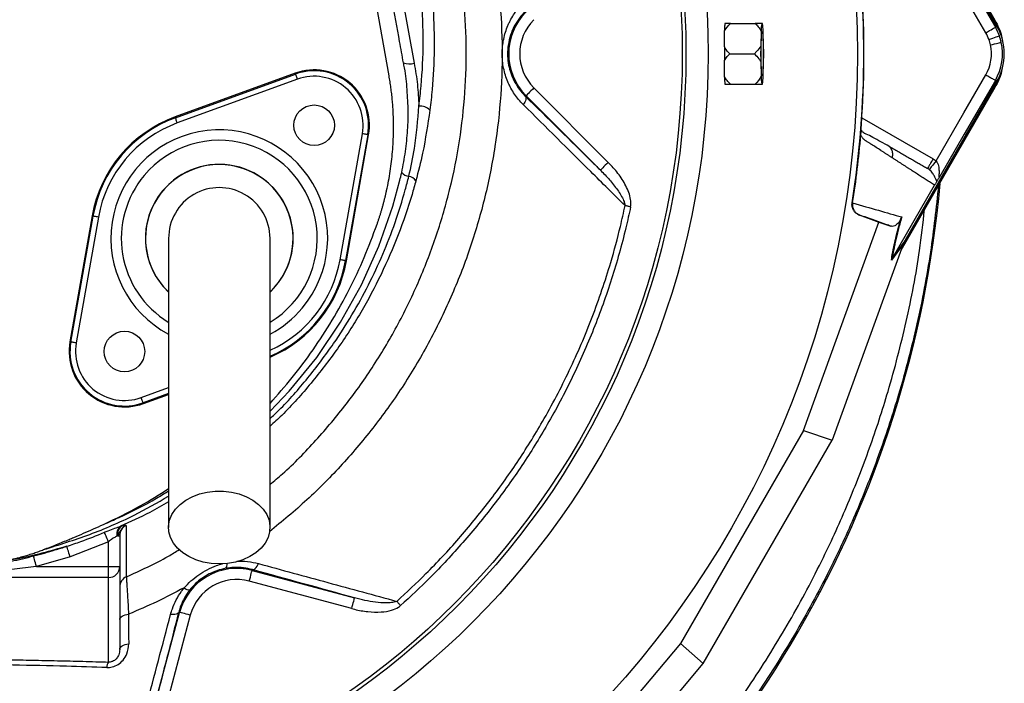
# Model space of a CAD drawing. Header units: millimetres. Extents: x 2425 to 3616, y 1752 to 4000.
# Tile 16 of 18: x 3082 to 3616, y 3120 to 3479. Entities that reach past the tile are written whole.
import ezdxf

# ---------------------------------------------------------------- set-up
doc = ezdxf.new("R2010")
doc.units = ezdxf.units.MM
doc.header["$LTSCALE"] = 2

msp = doc.modelspace()

# ---------------------------------------------------------------- linework, layer by layer
at = {"color": 7, "linetype": 'Continuous', "lineweight": 25}
for p, q in [((3560.22, 3567.34), (3611.16, 3479.12)), ((3561.04, 3565.09), (3610.8, 3478.91)), ((3612.26, 3475.75), (3561.94, 3562.89)), ((3282.21, 3533.85), (3296.32, 3455.7)), ((3282.69, 3448.99), (3270.65, 3517.27)), ((3467.81, 3477.31), (3481.23, 3477.31)), ((3485.19, 3477.31), (3484.74, 3477.31)), ((3611.16, 3479.12), (3610.8, 3478.91)), ((3611.4, 3475.26), (3612.26, 3475.75)), ((3484.4, 3473.12), (3484.17, 3465.04)), ((3485.76, 3465.04), (3485.54, 3473.12)), ((3467.36, 3460.86), (3480.78, 3460.86)), ((3484.17, 3456.67), (3484.4, 3448.59)), ((3485.54, 3448.59), (3485.76, 3456.67)), ((3231.81, 3450.33), (3166.71, 3426.63)), ((3166.87, 3426.19), (3231.98, 3449.89)), ((3231.98, 3449.89), (3231.81, 3450.33)), ((3233, 3447.07), (3167.9, 3423.37)), ((3467.81, 3444.41), (3481.23, 3444.41)), ((3484.74, 3444.41), (3485.19, 3444.41)), ((3561.94, 3358.82), (3612.26, 3445.96)), ((3611.4, 3446.45), (3612.26, 3445.96)), ((3356.62, 3437.82), (3356.95, 3438.16)), ((3397.31, 3397.8), (3356.95, 3438.16)), ((3361.19, 3442.4), (3401.55, 3402.04)), ((3611.16, 3442.59), (3560.22, 3354.37)), ((3610.8, 3442.8), (3561.04, 3356.62)), ((3611.16, 3442.59), (3610.8, 3442.8)), ((3166.87, 3426.19), (3166.71, 3426.63)), ((3256.17, 3349.3), (3268.2, 3417.53)), ((3271.15, 3417.01), (3259.12, 3348.78)), ((3259.59, 3348.7), (3271.62, 3416.93)), ((3271.15, 3417.01), (3271.62, 3416.93)), ((3538.56, 3417.85), (3538.56, 3418.03)), ((3553.74, 3410.61), (3553.05, 3411.19)), ((3577.64, 3403.92), (3579.27, 3402.8)), ((3555.58, 3350.18), (3578.37, 3389.64)), ((3533.73, 3380.11), (3534, 3380.03)), ((3121.72, 3373.01), (3109.69, 3304.78)), ((3110.15, 3304.7), (3122.18, 3372.93)), ((3125.13, 3372.41), (3113.1, 3304.18)), ((3122.18, 3372.93), (3121.72, 3373.01)), ((3507.35, 3256.86), (3548.31, 3369.65)), ((3537.86, 3373.46), (3537.62, 3373.54)), ((3537.62, 3373.54), (3548.31, 3369.65)), ((3548.31, 3369.65), (3554.7, 3367.49)), ((3561.46, 3357.78), (3555.08, 3349.1)), ((3555.57, 3350.15), (3561.94, 3358.82)), ((3561.25, 3357.19), (3522.89, 3251.6)), ((3259.12, 3348.78), (3259.59, 3348.7)), ((3110.15, 3304.7), (3109.69, 3304.78)), ((3149.49, 3271.38), (3163.15, 3276.35)), ((3149.33, 3271.82), (3149.49, 3271.38)), ((3507.35, 3256.86), (3440.66, 3141.36)), ((3507.35, 3256.86), (3522.89, 3251.6)), ((3453, 3130.53), (3522.89, 3251.6)), ((3127.83, 3205.88), (3127.85, 3205.89)), ((3137.13, 3204.9), (3137.97, 3205.12)), ((3135.56, 3199.73), (3135.13, 3199.49)), ((3135.56, 3199.73), (3136.65, 3199.73)), ((3136.65, 3199.73), (3136.65, 3183.07)), ((3130.65, 3196.55), (3109.81, 3188.42)), ((3130.65, 3183.07), (3130.65, 3196.55)), ((3109.81, 3188.42), (3091.48, 3183.07)), ((3091.48, 3183.07), (3130.65, 3183.07)), ((3130.65, 3183.07), (3136.65, 3183.07)), ((3130.65, 3177.13), (3130.65, 3183.07)), ((3136.65, 3183.07), (3136.65, 3138.2)), ((3130.65, 3177.13), (3066.49, 3177.13)), ((3130.65, 3131.34), (3130.65, 3177.13)), ((3208.59, 3181.43), (3208.46, 3180.96)), ((3208.46, 3180.96), (3263.98, 3166.09)), ((3262.42, 3160.29), (3206.91, 3175.17)), ((3154.18, 3102.4), (3169.14, 3158.26)), ((3174.94, 3156.71), (3159.97, 3100.85)), ((3168.67, 3158.39), (3169.14, 3158.26)), ((3440.66, 3141.36), (3363.47, 3049.49)), ((3440.66, 3141.36), (3453, 3130.53)), ((3380.73, 3044.52), (3453, 3130.53))]:
    msp.add_line(p, q, dxfattribs=at)
at = {"color": 8, "linetype": 'Continuous', "lineweight": 25}
for p, q in [((3539.01, 3426.23), (3577.64, 3403.92)), ((3148.3, 3274.64), (3163.15, 3280.05)), ((3163.15, 3276.86), (3149.33, 3271.82))]:
    msp.add_line(p, q, dxfattribs=at)
at = {"color": 7, "linetype": 'Continuous', "lineweight": 25, "flags": 128}
for points in [[(3581.34, 3527.33), (3598.17, 3498.17), (3611.4, 3475.26)], [(3606.21, 3472.26), (3591.13, 3498.38), (3579.27, 3518.91)], [(3606.21, 3472.26), (3607.2, 3472.83), (3608.16, 3473.38), (3609.04, 3473.89), (3609.82, 3474.34), (3610.47, 3474.72), (3610.96, 3475), (3611.27, 3475.18), (3611.4, 3475.26)], [(3610.8, 3478.91), (3612.88, 3474.67), (3613.02, 3474.34)], [(3484.39, 3460.86), (3484.4, 3463.75), (3484.45, 3466.48), (3484.53, 3468.88), (3484.64, 3470.81), (3484.76, 3472.17), (3484.9, 3472.87), (3485.04, 3472.87), (3485.17, 3472.17), (3485.3, 3470.81), (3485.4, 3468.88), (3485.48, 3466.48), (3485.53, 3463.75), (3485.55, 3460.86), (3485.53, 3457.96), (3485.48, 3455.23), (3485.4, 3452.83), (3485.3, 3450.9), (3485.17, 3449.54), (3485.04, 3448.84), (3484.9, 3448.84), (3484.76, 3449.54), (3484.64, 3450.9), (3484.53, 3452.83), (3484.45, 3455.23), (3484.4, 3457.96), (3484.39, 3460.86)], [(3607.93, 3468.55), (3609.01, 3468.93), (3610.05, 3469.3), (3611.01, 3469.65), (3611.85, 3469.95), (3612.56, 3470.2), (3613.09, 3470.39), (3613.43, 3470.52), (3613.57, 3470.57)], [(3608.74, 3465.72), (3609.86, 3465.97), (3610.93, 3466.2), (3611.93, 3466.42), (3612.81, 3466.61), (3613.54, 3466.77), (3614.09, 3466.89), (3614.45, 3466.97), (3614.6, 3467)], [(3233, 3447.07), (3232.8, 3447.61), (3232.61, 3448.13), (3232.44, 3448.62), (3232.28, 3449.04), (3232.16, 3449.39), (3232.06, 3449.66), (3232, 3449.82), (3231.98, 3449.89)], [(3579.27, 3402.8), (3594.36, 3428.92), (3606.21, 3449.45)], [(3611.4, 3446.45), (3594.57, 3417.29), (3581.34, 3394.38)], [(3613.02, 3447.37), (3612.88, 3447.04), (3610.8, 3442.8)], [(3356.62, 3437.82), (3356.83, 3437.5), (3356.93, 3437.08), (3356.93, 3436.58), (3356.82, 3436.01), (3356.61, 3435.39), (3356.31, 3434.72), (3355.91, 3434.03), (3355.43, 3433.33)], [(3361.19, 3442.4), (3360.38, 3441.58), (3359.59, 3440.79), (3358.86, 3440.06), (3358.22, 3439.42), (3357.69, 3438.9), (3357.3, 3438.5), (3357.05, 3438.25), (3356.95, 3438.16)], [(3167.9, 3423.37), (3167.7, 3423.92), (3167.51, 3424.44), (3167.33, 3424.92), (3167.18, 3425.35), (3167.05, 3425.7), (3166.96, 3425.96), (3166.9, 3426.13), (3166.87, 3426.19)], [(3271.15, 3417.01), (3271.09, 3417.02), (3270.92, 3417.05), (3270.64, 3417.1), (3270.27, 3417.17), (3269.83, 3417.25), (3269.32, 3417.34), (3268.77, 3417.43), (3268.2, 3417.53)], [(3401.55, 3402.04), (3400.73, 3401.23), (3399.94, 3400.44), (3399.21, 3399.71), (3398.57, 3399.07), (3398.05, 3398.54), (3397.65, 3398.15), (3397.4, 3397.9), (3397.31, 3397.8)], [(3579.27, 3402.8), (3578.56, 3401.91), (3577.87, 3401.06), (3577.23, 3400.26), (3576.67, 3399.56), (3576.2, 3398.98), (3575.84, 3398.54), (3575.61, 3398.25), (3575.51, 3398.13)], [(3413.65, 3377.95), (3413.25, 3378.03), (3412.86, 3378.11), (3412.48, 3378.19), (3412.1, 3378.27), (3411.72, 3378.35), (3411.35, 3378.43), (3411, 3378.5), (3410.66, 3378.58)], [(3125.13, 3372.41), (3124.56, 3372.51), (3124.02, 3372.61), (3123.51, 3372.69), (3123.06, 3372.77), (3122.7, 3372.84), (3122.42, 3372.89), (3122.25, 3372.92), (3122.18, 3372.93)], [(3259.12, 3348.78), (3259.06, 3348.79), (3258.88, 3348.82), (3258.61, 3348.87), (3258.24, 3348.94), (3257.8, 3349.02), (3257.29, 3349.11), (3256.74, 3349.2), (3256.17, 3349.3)], [(3113.1, 3304.18), (3112.53, 3304.28), (3111.99, 3304.38), (3111.48, 3304.46), (3111.03, 3304.54), (3110.67, 3304.61), (3110.39, 3304.66), (3110.22, 3304.69), (3110.15, 3304.7)], [(3149.33, 3271.82), (3149.31, 3271.89), (3149.25, 3272.05), (3149.15, 3272.32), (3149.02, 3272.67), (3148.87, 3273.09), (3148.69, 3273.58), (3148.5, 3274.1), (3148.3, 3274.64)], [(3190.65, 3184.49), (3186.24, 3184.75), (3181.94, 3185.51), (3177.87, 3186.75), (3174.13, 3188.45), (3170.82, 3190.56), (3168.02, 3193.02), (3165.81, 3195.77), (3164.24, 3198.75), (3163.35, 3201.86), (3163.17, 3205.03), (3163.71, 3208.19), (3164.94, 3211.24), (3166.84, 3214.11), (3169.35, 3216.73), (3172.42, 3219.02), (3175.95, 3220.93), (3179.87, 3222.41), (3184.07, 3223.41), (3188.44, 3223.92), (3192.87, 3223.92), (3197.23, 3223.41), (3201.43, 3222.41), (3205.35, 3220.93), (3208.89, 3219.02), (3211.95, 3216.73), (3214.47, 3214.11), (3216.37, 3211.24), (3217.6, 3208.19), (3218.13, 3205.03), (3217.95, 3201.86), (3217.07, 3198.75), (3215.5, 3195.77), (3213.28, 3193.02), (3210.49, 3190.56), (3207.17, 3188.45), (3203.43, 3186.75), (3199.36, 3185.51), (3195.06, 3184.75), (3190.65, 3184.49)], [(3130.65, 3196.55), (3130.28, 3197.36), (3129.92, 3198.16), (3129.57, 3198.92), (3129.25, 3199.62), (3128.96, 3200.26), (3128.7, 3200.82), (3128.49, 3201.28), (3128.33, 3201.63)], [(3109.81, 3188.42), (3109.48, 3189.43), (3109.16, 3190.41), (3108.86, 3191.33), (3108.59, 3192.15), (3108.36, 3192.86), (3108.17, 3193.42), (3108.04, 3193.83), (3107.96, 3194.06)], [(3091.48, 3183.07), (3091.22, 3184.1), (3090.96, 3185.09), (3090.72, 3186.03), (3090.51, 3186.86), (3090.32, 3187.58), (3090.18, 3188.16), (3090.07, 3188.58), (3090.01, 3188.82)], [(3208.59, 3181.43), (3208.98, 3181.41), (3209.4, 3181.53), (3209.84, 3181.77), (3210.29, 3182.15), (3210.73, 3182.64), (3211.16, 3183.23), (3211.56, 3183.92), (3211.93, 3184.68)], [(3206.91, 3175.17), (3207.21, 3176.28), (3207.5, 3177.36), (3207.76, 3178.35), (3208, 3179.23), (3208.19, 3179.95), (3208.34, 3180.49), (3208.43, 3180.83), (3208.46, 3180.96)], [(3262.42, 3160.29), (3262.72, 3161.41), (3263.01, 3162.49), (3263.28, 3163.48), (3263.51, 3164.35), (3263.71, 3165.07), (3263.85, 3165.62), (3263.94, 3165.96), (3263.98, 3166.09)], [(3288.94, 3161.93), (3288.67, 3162.23), (3288.4, 3162.53), (3288.13, 3162.83), (3287.87, 3163.12), (3287.61, 3163.41), (3287.36, 3163.69), (3287.11, 3163.97), (3286.87, 3164.23)], [(3136.65, 3154.36), (3136.74, 3154.87), (3137, 3155.36), (3137.43, 3155.82), (3138.01, 3156.23), (3138.73, 3156.6), (3139.56, 3156.9), (3140.48, 3157.12), (3141.47, 3157.26)], [(3168.67, 3158.39), (3168.49, 3158.04), (3168.18, 3157.74), (3167.76, 3157.49), (3167.22, 3157.29), (3166.58, 3157.15), (3165.86, 3157.08), (3165.07, 3157.07), (3164.23, 3157.13)], [(3174.94, 3156.71), (3173.82, 3157.01), (3172.74, 3157.3), (3171.75, 3157.56), (3170.88, 3157.8), (3170.15, 3157.99), (3169.61, 3158.14), (3169.27, 3158.23), (3169.14, 3158.26)], [(3136.65, 3138.2), (3136.74, 3138.72), (3137.01, 3139.21), (3137.44, 3139.68), (3138.03, 3140.1), (3138.75, 3140.47), (3139.6, 3140.77), (3140.53, 3140.99), (3141.52, 3141.13)]]:
    msp.add_lwpolyline(points, dxfattribs=at)
at = {"color": 8, "linetype": 'Continuous', "lineweight": 25, "flags": 128}
msp.add_lwpolyline([(3218.15, 3267.28), (3228.58, 3278.08), (3243.45, 3296.4), (3256.39, 3315.52), (3267.66, 3335.7), (3277.14, 3356.72), (3284.74, 3378.36), (3288.57, 3392.4), (3288.57, 3392.4), (3288.57, 3392.4)], dxfattribs=at)
at = {"color": 7, "linetype": 'Continuous', "lineweight": 25}
for centre, radius in [((3020.65, 3460.86), 516.02), ((3020.65, 3460.86), 435.02), ((3020.65, 3460.86), 423), ((3020.65, 3460.86), 421), ((3242.08, 3422.14), 11), ((3139.23, 3299.57), 11)]:
    msp.add_circle(centre, radius, dxfattribs=at)
for centre, radius, start, end in [((3020.65, 3460.86), 519.4, 351.0565, 8.9435), ((3379.65, 3460.86), 32.1, 135, 225), ((3379.65, 3460.86), 26.1, 135, 225), ((3473.67, 3475.8), 9.03, 170.4348, 171.1691), ((3526.89, 3471.69), 42.52, 172.4156, 178.0704), ((3443.05, 3471.69), 42.51, 1.9282, 7.585), ((3586.46, 3460.86), 28.81, 19.7042, 30), ((3586.46, 3460.86), 29.79, 330, 30), ((3586.46, 3460.86), 22.81, 19.7042, 30), ((3586.46, 3460.86), 28.81, 12.3248, 19.7042), ((3833.74, 3460.86), 349.59, 179.3148, 180.6852), ((3135.83, 3460.86), 349.96, 359.3155, 0.6845), ((3586.46, 3460.86), 22.81, 330, 12.3248), ((3586.46, 3460.86), 22.81, 12.3248, 19.7042), ((3586.46, 3460.86), 28.81, 330, 12.3248), ((3293.83, 3463.71), 8.4, 246.6067, 287.2561), ((3242.08, 3422.14), 30, 350, 110), ((3242.08, 3422.14), 29.53, 350, 110), ((3242.08, 3422.14), 26.53, 350, 110), ((3526.89, 3450.02), 42.52, 181.9296, 187.5844), ((3443.05, 3450.02), 42.51, 352.415, 358.0718), ((3473.67, 3445.91), 9.03, 188.8309, 189.5652), ((3299.16, 3424.13), 8.44, 47.7625, 91.8516), ((3190.65, 3360.86), 70, 110, 170), ((3190.65, 3360.86), 69.53, 110, 170), ((3190.65, 3360.86), 66.53, 110, 170), ((3190.65, 3360.86), 40, 313.7051, 180), ((3294.46, 3401.07), 6.69, 222.567, 260.793), ((3292.4, 3388.78), 5.77, 33.5966, 80.1235), ((2994.79, 3442.86), 589, 305.03585, 354.9096), ((3190.65, 3360.86), 27.5, 0, 180.042), ((3190.65, 3360.86), 40, 180, 226.4647), ((3190.65, 3360.86), 70, 293.2388, 350), ((3139.23, 3299.57), 30, 170, 290), ((3139.23, 3299.57), 29.53, 170, 290), ((3139.23, 3299.57), 26.53, 170, 290), ((3140.43, 3200.6), 5.42, 127.5531, 191.8205), ((3141.1, 3200.49), 5.59, 124.0166, 187.8205), ((3130.68, 3183.1), 5.97, 269.7212, 359.7184), ((3200.15, 3149.95), 32.1, 75, 165), ((3142.65, 3171.99), 5.99, 113.7108, 179.9838), ((3174.2, 3174.33), 3.84, 226.4364, 278.1166), ((3200.15, 3149.95), 26.1, 75, 165), ((3134.99, 3128.24), 5.33, 144.4186, 178.5507)]:
    msp.add_arc(centre, radius, start, end, dxfattribs=at)
at = {"color": 8, "linetype": 'Continuous', "lineweight": 25}
for centre, radius, start, end in [((3190.65, 3360.86), 58.76, 320, 241.9541), ((3190.65, 3360.86), 53.11, 301.3726, 140), ((3190.65, 3360.86), 40.08, 313.7045, 140), ((3190.65, 3360.86), 53.11, 140, 238.5851), ((3190.65, 3360.86), 40.08, 140, 226.5953), ((3190.65, 3360.86), 69.53, 293.3373, 350), ((3190.65, 3360.86), 66.53, 294.551, 350), ((3190.65, 3360.86), 58.76, 298.0492, 320), ((3191.56, 3184.13), 3.33, 322.7333, 10.3438)]:
    msp.add_arc(centre, radius, start, end, dxfattribs=at)
at = {"color": 7, "linetype": 'Continuous', "lineweight": 25}
for centre, major_axis, ratio, start_param, end_param in [((3019.62, 3473.23), (-36.91, 443.57), 0.999611, 4.609878, 4.629659), ((3019.62, 3448.48), (36.91, 443.57), 0.999611, 4.795119, 4.8149), ((3562.78, 3359.85), (11.84, 32.46), 0.015428, 1.640213, 1.658419)]:
    msp.add_ellipse(centre, major_axis=major_axis, ratio=ratio, start_param=start_param, end_param=end_param, dxfattribs=at)
at = {"color": 8, "linetype": 'Continuous', "lineweight": 25}
for points, knots in [([(3218.15, 3227.47), (3220.43, 3229.38), (3229.27, 3236.8), (3243.21, 3251.35), (3259.81, 3270.92), (3274.75, 3292.02), (3287.97, 3314.44), (3299.37, 3338.1), (3308.77, 3362.62), (3316.09, 3387.83), (3321.23, 3413.62), (3324.17, 3439.8), (3324.87, 3466.13), (3323.3, 3492.26), (3319.29, 3517.99), (3313.11, 3543.18), (3305.05, 3567.83), (3295.01, 3592.81), (3282.94, 3617.99), (3268.63, 3643.15), (3252.58, 3667.23), (3235.19, 3689.68), (3216.56, 3710.45), (3196.87, 3729.54), (3175.89, 3747.25), (3153.75, 3763.42), (3133.08, 3776.46), (3114.14, 3786.59), (3097.13, 3794.06), (3079.59, 3800.14), (3066.75, 3803.36), (3059.85, 3804.67), (3059, 3804.83)], [0, 0, 0, 0, 0.012243, 0.047476, 0.082711, 0.117826, 0.153727, 0.189755, 0.225782, 0.261682, 0.297697, 0.333847, 0.369988, 0.405992, 0.441442, 0.477007, 0.512617, 0.548131, 0.58774, 0.627448, 0.667153, 0.706756, 0.744251, 0.781886, 0.819565, 0.857192, 0.89468, 0.920099, 0.945599, 0.971072, 0.996452, 1, 1, 1, 1]), ([(3213.18, 3737.16), (3219.39, 3731.42), (3231.81, 3719.96), (3250.05, 3700.1), (3267.93, 3677.81), (3284.96, 3652.88), (3300.12, 3626.77), (3312.9, 3600.47), (3323.49, 3574.21), (3331.98, 3548.15), (3338.45, 3521.52), (3342.66, 3494.27), (3344.34, 3466.53), (3343.61, 3438.52), (3340.48, 3410.66), (3335.02, 3383.25), (3327.24, 3356.47), (3317.24, 3330.44), (3305.13, 3305.34), (3291.08, 3281.53), (3275.18, 3259.16), (3257.59, 3238.34), (3238.57, 3218.99), (3224.68, 3207.55), (3217.8, 3201.89)], [0, 0, 0, 0, 0.041388, 0.082778, 0.131939, 0.181238, 0.230544, 0.279714, 0.324365, 0.369142, 0.413871, 0.458456, 0.504049, 0.549815, 0.595591, 0.641196, 0.686556, 0.732077, 0.777599, 0.822959, 0.867334, 0.91186, 0.956385, 1, 1, 1, 1]), ([(3555.53, 3404.48), (3555.67, 3405.11), (3555.94, 3406.41), (3555.53, 3408.36), (3554.76, 3409.85), (3553.99, 3410.43), (3553.74, 3410.61)], [0, 0, 0, 0, 0.2758161, 0.5676125, 0.8594122, 1, 1, 1, 1]), ([(3218.15, 3263.22), (3219.77, 3264.72), (3227.13, 3271.58), (3238.78, 3285.11), (3251.96, 3302.42), (3262.76, 3319.36), (3271.66, 3335.51), (3279.48, 3352.25), (3286.15, 3369.48), (3290.63, 3383.64), (3292.77, 3392.04), (3293.39, 3394.47)], [0, 0, 0, 0, 0.042823, 0.194917, 0.346477, 0.466846, 0.587344, 0.707716, 0.829137, 0.950558, 1, 1, 1, 1]), ([(3297.2, 3391.98), (3296.53, 3389.54), (3293.78, 3379.66), (3287.89, 3362.6), (3278.61, 3341.22), (3267.62, 3320.61), (3254.98, 3300.88), (3240.59, 3282.3), (3228.27, 3268.3), (3220.29, 3261), (3218.15, 3259.05)], [0, 0, 0, 0, 0.048859, 0.197851, 0.347306, 0.49674, 0.645704, 0.795109, 0.945032, 1, 1, 1, 1]), ([(3580.55, 3389.57), (3579.26, 3377.5), (3576.57, 3352.29), (3569.25, 3314.43), (3559.94, 3278.37), (3549.07, 3245.21), (3537.24, 3214.86), (3522.8, 3183.09), (3505.29, 3150.19), (3484.36, 3116.52), (3461.2, 3084.28), (3435.98, 3053.68), (3410.04, 3026.28), (3383.88, 3001.76), (3366.26, 2987.52), (3357.45, 2980.39)], [0, 0, 0, 0, 0.076001, 0.158693, 0.241103, 0.309035, 0.377019, 0.444951, 0.527413, 0.610156, 0.692993, 0.775734, 0.858194, 0.929097, 1, 1, 1, 1]), ([(3353.8, 2985.07), (3353.8, 2985.07), (3362.77, 2991.8), (3379.85, 3006.37), (3405.89, 3030.45), (3431.52, 3057.63), (3456.49, 3087.91), (3479.41, 3119.83), (3500.13, 3153.16), (3517.45, 3185.73), (3531.75, 3217.18), (3543.45, 3247.22), (3554.22, 3280.04), (3563.39, 3315.75), (3569.91, 3348.67), (3572.15, 3369.05), (3572.96, 3376.43)], [0, 0, 0, 0, 0, 0.073026, 0.146052, 0.230983, 0.316203, 0.401523, 0.486746, 0.571679, 0.641646, 0.711667, 0.781634, 0.86651, 0.951676, 1, 1, 1, 1]), ([(3095.43, 3192.26), (3103.8, 3194.87), (3120.56, 3200.08), (3143.23, 3209.85), (3156.99, 3217.67), (3163.15, 3221.17)], [0, 0, 0, 0, 0.355353, 0.711456, 1, 1, 1, 1]), ([(3127.85, 3205.89), (3130.71, 3207.15), (3140.5, 3211.47), (3152.43, 3217.36), (3160.99, 3222.75), (3163.15, 3224.11)], [0, 0, 0, 0, 0.235845, 0.807233, 1, 1, 1, 1]), ([(3163.15, 3218.05), (3159.78, 3216.13), (3151.34, 3211.32), (3142.46, 3207.31), (3137.13, 3204.9)], [0, 0, 0, 0, 0.399365, 1, 1, 1, 1]), ([(3140.24, 3177.48), (3147.97, 3180.97), (3157.81, 3185.42), (3167.01, 3191.06), (3168.99, 3192.27)], [0, 0, 0, 0, 0.785345, 1, 1, 1, 1]), ([(3171.55, 3171.54), (3172.75, 3172.81), (3175.19, 3175.36), (3179.45, 3178.65), (3184.12, 3181.47), (3188.44, 3183.52), (3191.25, 3184.32), (3192.31, 3184.62)], [0, 0, 0, 0, 0.2127533, 0.4296653, 0.64509, 0.8655846, 1, 1, 1, 1]), ([(3200.17, 3185.98), (3202.13, 3185.99), (3206.18, 3186.02), (3209.97, 3185.14), (3211.93, 3184.68)], [0, 0, 0, 0, 0.4836067, 1, 1, 1, 1])]:
    msp.add_open_spline(points, degree=3, knots=knots, dxfattribs=at)
at = {"color": 7, "linetype": 'Continuous', "lineweight": 25}
for points, knots in [([(3298.89, 3432.57), (3299.31, 3436.18), (3300.64, 3447.66), (3301.5, 3467.13), (3300.61, 3491.12), (3297.52, 3515.17), (3292.35, 3538.5), (3285.37, 3560.74), (3277.04, 3581.88), (3267.34, 3602.74), (3256.37, 3623.3), (3244.14, 3643.5), (3234.99, 3656.34), (3230.41, 3662.75)], [0, 0, 0, 0, 0.044444, 0.141281, 0.238114, 0.337805, 0.437499, 0.529606, 0.621847, 0.714024, 0.809327, 0.904705, 1, 1, 1, 1]), ([(3235.14, 3664.85), (3240.61, 3657.16), (3251.58, 3641.76), (3266.01, 3617.36), (3278.77, 3592.1), (3289.49, 3566.02), (3296.27, 3544.73), (3301.18, 3525.1), (3304.52, 3507.17), (3306.82, 3485.31), (3307.39, 3463.35), (3306.53, 3445.01), (3305.26, 3434.07), (3304.83, 3430.38)], [0, 0, 0, 0, 0.112037, 0.224543, 0.337106, 0.449416, 0.561286, 0.604224, 0.691895, 0.779823, 0.867766, 0.955458, 1, 1, 1, 1]), ([(3290.5, 3456.01), (3289.81, 3459.82), (3286.38, 3478.86), (3281.67, 3504.92), (3277.64, 3527.16), (3276.37, 3534.17)], [0, 0, 0, 0, 0.146169, 0.730844, 1, 1, 1, 1]), ([(3355.43, 3433.33), (3354.57, 3434.19), (3353.74, 3435.09), (3352.17, 3436.98), (3351.43, 3437.97), (3350.03, 3440.02), (3349.38, 3441.08), (3348.47, 3442.74), (3348.18, 3443.31), (3347.62, 3444.46), (3347.36, 3445.04), (3346.1, 3448), (3345.33, 3450.47), (3344.54, 3454.33), (3344.34, 3455.65), (3344.07, 3458.28), (3343.95, 3460.91), (3344.08, 3463.54), (3344.35, 3466.17), (3344.56, 3467.49), (3345.35, 3471.33), (3346.13, 3473.78), (3347.38, 3476.72), (3347.64, 3477.3), (3348.2, 3478.45), (3348.49, 3479.01), (3349.41, 3480.68), (3350.06, 3481.74), (3352.15, 3484.81), (3353.71, 3486.68), (3355.43, 3488.39)], [0, 0, 0, 0, 0.0625, 0.0625, 0.125, 0.125, 0.1875, 0.1875, 0.21875, 0.21875, 0.25, 0.25, 0.375, 0.375, 0.4375, 0.4375, 0.5, 0.5625, 0.5625, 0.625, 0.625, 0.75, 0.75, 0.78125, 0.78125, 0.8125, 0.8125, 0.875, 0.875, 1, 1, 1, 1]), ([(3356.62, 3483.89), (3355.5, 3482.7), (3353.25, 3480.28), (3350.53, 3475.91), (3348.43, 3471), (3347.21, 3465.91), (3346.82, 3460.77), (3347.2, 3456), (3348.24, 3451.45), (3349.85, 3447.22), (3352.05, 3443.26), (3354.38, 3440.13), (3356.01, 3438.45), (3356.62, 3437.82)], [0, 0, 0, 0, 0.102079, 0.206779, 0.307139, 0.411407, 0.500355, 0.59266, 0.67649, 0.762742, 0.852721, 0.944805, 1, 1, 1, 1]), ([(3464.55, 3473.35), (3465.54, 3474.7), (3466.55, 3476.08), (3467.8, 3477.29), (3467.81, 3477.31)], [0, 0, 0, 0, 0.987551, 1, 1, 1, 1]), ([(3464.75, 3477.19), (3464.7, 3476.61), (3464.61, 3475.67), (3464.57, 3473.99), (3464.55, 3473.35)], [0, 0, 0, 0, 0.6210787, 1, 1, 1, 1]), ([(3467.81, 3477.31), (3467.24, 3477.31), (3466.06, 3477.31), (3465.21, 3477.31), (3464.77, 3477.31)], [0, 0, 0, 0, 0.479807, 1, 1, 1, 1]), ([(3481.23, 3477.31), (3481.8, 3476.71), (3483.02, 3475.41), (3483.91, 3473.92), (3484.4, 3473.12)], [0, 0, 0, 0, 0.461378, 1, 1, 1, 1]), ([(3484.74, 3477.31), (3484.18, 3477.31), (3483.16, 3477.31), (3481.83, 3477.31), (3481.23, 3477.31)], [0, 0, 0, 0, 0.55134, 1, 1, 1, 1]), ([(3611.16, 3479.12), (3612.68, 3476.26), (3614.69, 3472.47), (3615.11, 3468.24), (3615.22, 3467.19)], [0, 0, 0, 0, 0.752144, 1, 1, 1, 1]), ([(3464.46, 3464.54), (3464.46, 3463.33), (3464.46, 3462.11), (3464.46, 3460.24), (3464.46, 3459.61), (3464.46, 3458.38), (3464.46, 3457.77), (3464.46, 3457.17)], [0, 0, 0, 0, 0.5, 0.5, 0.75, 0.75, 1, 1, 1, 1]), ([(3467.36, 3460.86), (3466.45, 3461.84), (3465.38, 3463.01), (3464.59, 3464.34), (3464.46, 3464.54)], [0, 0, 0, 0, 0.843882, 1, 1, 1, 1]), ([(3484.17, 3465.04), (3483.51, 3464.06), (3482.51, 3462.58), (3481.21, 3461.29), (3480.78, 3460.86)], [0, 0, 0, 0, 0.662988, 1, 1, 1, 1]), ([(3464.46, 3457.17), (3464.94, 3457.9), (3465.79, 3459.2), (3466.88, 3460.35), (3467.36, 3460.86)], [0, 0, 0, 0, 0.561523, 1, 1, 1, 1]), ([(3480.78, 3460.86), (3481.65, 3459.96), (3482.93, 3458.65), (3483.87, 3457.15), (3484.17, 3456.67)], [0, 0, 0, 0, 0.68242, 1, 1, 1, 1]), ([(3289.53, 3396.55), (3290.27, 3400.34), (3291.75, 3407.93), (3292.87, 3419.48), (3293.22, 3431.15), (3292.35, 3442.95), (3291.78, 3450.69), (3290.74, 3454.66), (3290.74, 3454.66)], [0, 0, 0, 0, 0.198035, 0.396185, 0.594324, 0.79716, 0.999998, 1, 1, 1, 1]), ([(3290.74, 3454.66), (3290.74, 3454.66), (3290.74, 3455.13), (3290.62, 3455.57), (3290.5, 3456.01)], [0, 0, 0, 0, 0.000081, 1, 1, 1, 1]), ([(3296.32, 3455.7), (3296.97, 3451.87), (3298.26, 3444.21), (3298.68, 3436.46), (3298.89, 3432.57)], [0, 0, 0, 0, 0.498817, 1, 1, 1, 1]), ([(3276.2, 3368.52), (3276.39, 3369.07), (3276.77, 3370.16), (3277.31, 3371.8), (3277.84, 3373.45), (3278.34, 3375.1), (3278.83, 3376.76), (3279.3, 3378.43), (3279.76, 3380.09), (3280.19, 3381.77), (3280.61, 3383.45), (3281.01, 3385.13), (3282.04, 3389.71), (3283.44, 3397.24), (3284.69, 3407.85), (3285.23, 3418.57), (3285.08, 3426.87), (3284.73, 3432.65), (3284.46, 3435.93), (3284.12, 3439.21), (3283.72, 3442.48), (3283.25, 3445.74), (3282.88, 3447.9), (3282.69, 3448.99)], [0, 0, 0, 0, 0.021224, 0.042435, 0.063636, 0.084829, 0.106017, 0.127203, 0.148387, 0.169574, 0.190766, 0.211965, 0.233173, 0.363314, 0.493383, 0.625569, 0.757735, 0.798135, 0.838503, 0.878857, 0.919213, 0.959588, 1, 1, 1, 1]), ([(3484.4, 3448.59), (3484.37, 3448.55), (3483.58, 3447.03), (3482.39, 3445.7), (3481.23, 3444.41)], [0, 0, 0, 0, 0.02562, 1, 1, 1, 1]), ([(3606.21, 3449.45), (3606.93, 3449.03), (3608.43, 3448.17), (3610.15, 3447.18), (3611.18, 3446.58), (3611.33, 3446.49), (3611.4, 3446.45)], [0, 0, 0, 0, 0.2707, 0.562317, 0.789298, 1, 1, 1, 1]), ([(3615.03, 3453.12), (3614.97, 3452.54), (3614.55, 3448.8), (3612.71, 3445.44), (3611.16, 3442.59)], [0, 0, 0, 0, 0.153545, 1, 1, 1, 1]), ([(3464.55, 3448.36), (3464.57, 3447.61), (3464.62, 3445.94), (3464.7, 3445.02), (3464.75, 3444.52)], [0, 0, 0, 0, 0.451278, 1, 1, 1, 1]), ([(3467.81, 3444.41), (3467.19, 3445.03), (3465.96, 3446.27), (3465.02, 3447.67), (3464.55, 3448.36)], [0, 0, 0, 0, 0.506633, 1, 1, 1, 1]), ([(3464.77, 3444.41), (3465.63, 3444.41), (3466.55, 3444.41), (3467.75, 3444.41), (3467.81, 3444.41)], [0, 0, 0, 0, 0.944003, 1, 1, 1, 1]), ([(3481.23, 3444.41), (3481.89, 3444.41), (3483.22, 3444.41), (3484.23, 3444.41), (3484.74, 3444.41)], [0, 0, 0, 0, 0.498187, 1, 1, 1, 1]), ([(3356.62, 3437.82), (3368.86, 3425.78), (3382.47, 3412.39), (3395.95, 3399.13), (3397.31, 3397.8)], [0, 0, 0, 0, 0.899641, 1, 1, 1, 1]), ([(3293.39, 3394.47), (3294.51, 3399.49), (3297.31, 3412.04), (3298.29, 3424.87), (3298.89, 3432.57)], [0, 0, 0, 0, 0.399668, 1, 1, 1, 1]), ([(3410.66, 3378.58), (3404.45, 3384.72), (3386.15, 3402.83), (3367.65, 3421.2), (3355.43, 3433.33)], [0, 0, 0, 0, 0.3391819, 1, 1, 1, 1]), ([(3304.83, 3430.38), (3303.67, 3422.59), (3301.73, 3409.66), (3298.49, 3397), (3297.2, 3391.98)], [0, 0, 0, 0, 0.602635, 1, 1, 1, 1]), ([(3538.56, 3418.03), (3538.56, 3418.12), (3538.57, 3418.3), (3538.58, 3418.6), (3538.59, 3418.91), (3538.61, 3419.23), (3538.62, 3419.57), (3538.64, 3419.92), (3538.66, 3420.28), (3538.68, 3420.66), (3538.7, 3421.06), (3538.72, 3421.46), (3538.74, 3421.88), (3538.77, 3422.32), (3538.8, 3422.91), (3538.84, 3423.65), (3538.9, 3424.56), (3538.96, 3425.48), (3539.02, 3426.43), (3539.06, 3427.07), (3539.08, 3427.39)], [0, 0, 0, 0, 0.044249, 0.088104, 0.131646, 0.174957, 0.218124, 0.261231, 0.304365, 0.347611, 0.391054, 0.434778, 0.478866, 0.523398, 0.568452, 0.654809, 0.74053, 0.826228, 0.912518, 1, 1, 1, 1]), ([(3538.61, 3418.87), (3538.61, 3419.07), (3538.63, 3419.77), (3538.74, 3421.73), (3538.89, 3424.44), (3539.02, 3426.42), (3539.08, 3427.39)], [0, 0, 0, 0, 0.119819, 0.412336, 0.710137, 1, 1, 1, 1]), ([(3538.46, 3416.82), (3538.47, 3416.89), (3538.48, 3417.05), (3538.5, 3417.26), (3538.52, 3417.47), (3538.54, 3417.67), (3538.55, 3417.79), (3538.56, 3417.85)], [0, 0, 0, 0, 0.212576, 0.416535, 0.614103, 0.807726, 1, 1, 1, 1]), ([(3555.53, 3404.48), (3555.12, 3404.75), (3554.3, 3405.27), (3553.05, 3406.08), (3551.79, 3406.89), (3550.52, 3407.71), (3548.85, 3408.79), (3546.76, 3410.13), (3544.64, 3411.49), (3542.9, 3412.59), (3541.86, 3413.25), (3541.11, 3413.74), (3540.69, 3414.05), (3540.33, 3414.34), (3539.97, 3414.67), (3539.61, 3415.09), (3539.22, 3415.6), (3538.83, 3416.17), (3538.58, 3416.6), (3538.46, 3416.82)], [0, 0, 0, 0, 0.077777, 0.1552, 0.232272, 0.308995, 0.385372, 0.530526, 0.674474, 0.747423, 0.819615, 0.846383, 0.869761, 0.889755, 0.906383, 0.929523, 0.9528, 0.976272, 1, 1, 1, 1]), ([(3553.79, 3410.68), (3550.83, 3412.33), (3546.63, 3414.67), (3542.1, 3417.24), (3539.84, 3417.81), (3538.95, 3419.16), (3538.63, 3419.64)], [0, 0, 0, 0, 0.5784471, 0.819658, 0.9355317, 1, 1, 1, 1]), ([(3553.05, 3411.19), (3553.48, 3410.94), (3554.34, 3410.45), (3555.61, 3409.71), (3556.87, 3408.99), (3558.12, 3408.26), (3559.36, 3407.55), (3560.59, 3406.84), (3561.81, 3406.13), (3563.03, 3405.43), (3564.23, 3404.73), (3565.42, 3404.05), (3566.61, 3403.36), (3567.79, 3402.68), (3568.95, 3402.01), (3570.11, 3401.34), (3571.26, 3400.68), (3572.4, 3400.02), (3573.53, 3399.37), (3574.27, 3398.94), (3574.64, 3398.73)], [0, 0, 0, 0, 0.052635, 0.105609, 0.158921, 0.212573, 0.266566, 0.320902, 0.375581, 0.430604, 0.485973, 0.541688, 0.597751, 0.654162, 0.710923, 0.768034, 0.825496, 0.883311, 0.941478, 1, 1, 1, 1]), ([(3413.65, 3377.95), (3413.72, 3378.4), (3413.92, 3379.71), (3413.7, 3382.38), (3412.77, 3385.8), (3410.56, 3390.62), (3406.98, 3396.24), (3403.36, 3400.11), (3401.55, 3402.04)], [0, 0, 0, 0, 0.049161, 0.143485, 0.285978, 0.428991, 0.714197, 1, 1, 1, 1]), ([(3578.37, 3389.64), (3578, 3389.88), (3577.28, 3390.36), (3576.17, 3391.08), (3575.05, 3391.81), (3573.92, 3392.55), (3572.77, 3393.29), (3571.62, 3394.04), (3570.45, 3394.8), (3569.28, 3395.57), (3568.09, 3396.34), (3566.89, 3397.12), (3565.68, 3397.91), (3564.45, 3398.71), (3563.22, 3399.51), (3561.97, 3400.32), (3560.71, 3401.14), (3559.43, 3401.96), (3558.15, 3402.79), (3556.85, 3403.63), (3555.97, 3404.2), (3555.53, 3404.48)], [0, 0, 0, 0, 0.055211, 0.110128, 0.164753, 0.219086, 0.273129, 0.326884, 0.38035, 0.43353, 0.486425, 0.539036, 0.591365, 0.643413, 0.695181, 0.746671, 0.797884, 0.848822, 0.899487, 0.949879, 1, 1, 1, 1]), ([(3577.64, 3403.92), (3577.25, 3403.24), (3576.85, 3402.56), (3576.13, 3401.3), (3575.8, 3400.73), (3575.24, 3399.77), (3575.02, 3399.38), (3574.72, 3398.86), (3574.64, 3398.72), (3574.64, 3398.72)], [0, 0, 0, 0, 0.25, 0.25, 0.5, 0.5, 0.75, 0.75, 1, 1, 1, 1]), ([(3579.27, 3402.8), (3579.36, 3402.71), (3579.44, 3402.61), (3579.59, 3402.41), (3579.66, 3402.31), (3579.86, 3401.99), (3579.98, 3401.77), (3580.29, 3401.09), (3580.44, 3400.62), (3580.76, 3399.22), (3580.84, 3398.27), (3580.87, 3396.92), (3580.86, 3396.48), (3580.83, 3395.61), (3580.8, 3395.19), (3580.79, 3394.63), (3580.79, 3394.46), (3580.81, 3394.16), (3580.83, 3394.05), (3580.93, 3393.96), (3581.01, 3393.98), (3581.17, 3394.13), (3581.25, 3394.25), (3581.34, 3394.38)], [0, 0, 0, 0, 0.03125, 0.03125, 0.0625, 0.0625, 0.125, 0.125, 0.25, 0.25, 0.5, 0.5, 0.625, 0.625, 0.75, 0.75, 0.8125, 0.8125, 0.875, 0.875, 0.9375, 0.9375, 1, 1, 1, 1]), ([(3288.57, 3392.4), (3288.57, 3392.4), (3288.84, 3393.39), (3289.18, 3394.97), (3289.53, 3396.55)], [0, 0, 0, 0, 0.000038, 1, 1, 1, 1]), ([(3397.31, 3397.8), (3398.96, 3396.11), (3402.25, 3392.72), (3406.55, 3387.27), (3409.35, 3382.83), (3410.48, 3379.84), (3410.61, 3378.88), (3410.66, 3378.58)], [0, 0, 0, 0, 0.299823, 0.599409, 0.879099, 0.96139, 1, 1, 1, 1]), ([(3579.77, 3391.87), (3579.57, 3392.15), (3579.38, 3392.54), (3578.95, 3393.44), (3578.71, 3393.95), (3578.12, 3395.05), (3577.76, 3395.64), (3577.07, 3396.56), (3576.81, 3396.88), (3576.23, 3397.51), (3575.9, 3397.83), (3575.51, 3398.13)], [0, 0, 0, 0, 0.25, 0.25, 0.5, 0.5, 0.75, 0.75, 0.875, 0.875, 1, 1, 1, 1]), ([(3579.77, 3391.87), (3579.62, 3391.65), (3579.45, 3391.4), (3579.12, 3390.89), (3579, 3390.7), (3578.79, 3390.35), (3578.72, 3390.23), (3578.56, 3389.97), (3578.47, 3389.82), (3578.39, 3389.68)], [0, 0, 0, 0, 0.5, 0.5, 0.75, 0.75, 0.875, 0.875, 1, 1, 1, 1]), ([(3579.77, 3391.87), (3579.85, 3391.99), (3579.95, 3392.13), (3580.16, 3392.47), (3580.29, 3392.66), (3580.56, 3393.1), (3580.7, 3393.33), (3581.01, 3393.84), (3581.18, 3394.11), (3581.34, 3394.38)], [0, 0, 0, 0, 0.25, 0.25, 0.5, 0.5, 0.75, 0.75, 1, 1, 1, 1]), ([(3537.62, 3373.54), (3536.96, 3373.77), (3536.37, 3374.12), (3535.29, 3375), (3534.85, 3375.53), (3534.32, 3376.43), (3534.17, 3376.74), (3533.93, 3377.38), (3533.83, 3377.71), (3533.64, 3378.74), (3533.63, 3379.42), (3533.73, 3380.11)], [0, 0, 0, 0, 0.25, 0.25, 0.5, 0.5, 0.625, 0.625, 0.75, 0.75, 1, 1, 1, 1]), ([(3534, 3380.03), (3533.96, 3379.35), (3533.88, 3378.01), (3534.61, 3376.08), (3535.92, 3374.46), (3537.15, 3373.72), (3537.84, 3373.47), (3537.86, 3373.46)], [0, 0, 0, 0, 0.243076, 0.486112, 0.730219, 0.994534, 1, 1, 1, 1]), ([(3534.01, 3380.07), (3538.88, 3378.66), (3543.52, 3377.33), (3552.39, 3374.8), (3556.62, 3373.59), (3560.65, 3372.44)], [0, 0, 0, 0, 0.5, 0.5, 1, 1, 1, 1]), ([(3286.87, 3164.23), (3292.2, 3169.17), (3303.89, 3179.99), (3320.65, 3198.04), (3337.17, 3218.16), (3352.33, 3239.33), (3367.03, 3262.94), (3380.8, 3289.15), (3393.19, 3317.99), (3402.06, 3344.19), (3407.56, 3364.5), (3409.83, 3374.82), (3410.66, 3378.58)], [0, 0, 0, 0, 0.086597, 0.189857, 0.293337, 0.396817, 0.500076, 0.624634, 0.749386, 0.873944, 0.95417, 1, 1, 1, 1]), ([(3413.65, 3377.95), (3412.81, 3374.16), (3409.92, 3361.02), (3403.64, 3338.8), (3393.91, 3311.67), (3382.27, 3285.31), (3369.2, 3260.61), (3354.89, 3237.62), (3339.61, 3216.29), (3322.97, 3196.01), (3306.08, 3177.82), (3294.31, 3166.91), (3288.94, 3161.93)], [0, 0, 0, 0, 0.045828, 0.159203, 0.27287, 0.386536, 0.499911, 0.603173, 0.706655, 0.810137, 0.913398, 1, 1, 1, 1]), ([(3218.15, 3271.46), (3222.22, 3276.06), (3230.46, 3285.37), (3241.66, 3300.45), (3252.02, 3316.39), (3261.27, 3333.11), (3269.51, 3350.48), (3273.97, 3362.5), (3276.2, 3368.52)], [0, 0, 0, 0, 0.161679, 0.327621, 0.494219, 0.662252, 0.830815, 1, 1, 1, 1]), ([(3554.7, 3367.49), (3554.27, 3367.64), (3550.12, 3369.11), (3544.58, 3371.08), (3539.14, 3373.01), (3537.86, 3373.46)], [0, 0, 0, 0, 0.082091, 0.78432, 1, 1, 1, 1]), ([(3560.2, 3371.55), (3560.13, 3371.39), (3559.89, 3370.85), (3559.48, 3370.15), (3558.98, 3369.42), (3558, 3368.4), (3556.77, 3367.51), (3555.6, 3367.31), (3554.96, 3367.44), (3554.7, 3367.49)], [0, 0, 0, 0, 0.014357, 0.049627, 0.124372, 0.19944, 0.496383, 0.793753, 1, 1, 1, 1]), ([(3555.08, 3349.1), (3555.16, 3349.66), (3555.45, 3351.75), (3556.13, 3355.5), (3557.32, 3360.76), (3558.6, 3365.85), (3559.68, 3369.71), (3560.2, 3371.55)], [0, 0, 0, 0, 0.106677, 0.403092, 0.607771, 0.812344, 1, 1, 1, 1]), ([(3560.65, 3372.44), (3559.92, 3369.9), (3559.28, 3367.56), (3558.15, 3363.21), (3557.66, 3361.22), (3557.05, 3358.46), (3556.86, 3357.58), (3556.52, 3355.89), (3556.36, 3355.09), (3555.95, 3352.8), (3555.74, 3351.43), (3555.58, 3350.18)], [0, 0, 0, 0, 0.25, 0.25, 0.5, 0.5, 0.625, 0.625, 0.75, 0.75, 1, 1, 1, 1]), ([(3163.15, 3360.86), (3163.15, 3360.45), (3163.15, 3359.62), (3163.15, 3358.17), (3163.15, 3356.26), (3163.15, 3353.8), (3163.15, 3350.66), (3163.15, 3346.77), (3163.15, 3341.6), (3163.15, 3334.37), (3163.15, 3324.7), (3163.15, 3312.5), (3163.15, 3298.28), (3163.15, 3282.23), (3163.15, 3264.55), (3163.15, 3245.49), (3163.15, 3225.23), (3163.15, 3211.32), (3163.15, 3204.24)], [0, 0, 0, 0, 0.0455207, 0.0947169, 0.1476106, 0.2042748, 0.2514561, 0.3008578, 0.3524182, 0.4062132, 0.4702248, 0.5372899, 0.6071723, 0.679907, 0.7555866, 0.8341506, 0.9156093, 1, 1, 1, 1]), ([(3218.15, 3204.24), (3218.15, 3210.92), (3218.15, 3224.18), (3218.15, 3243.69), (3218.15, 3262.46), (3218.15, 3280.28), (3218.15, 3296.87), (3218.15, 3311.91), (3218.15, 3324.56), (3218.15, 3334.76), (3218.15, 3342.47), (3218.15, 3348.18), (3218.15, 3352.82), (3218.15, 3356.32), (3218.15, 3358.89), (3218.15, 3360.21), (3218.15, 3360.86)], [0, 0, 0, 0, 0.079644, 0.158009, 0.235124, 0.311015, 0.385614, 0.459005, 0.531252, 0.593311, 0.654261, 0.714301, 0.773508, 0.85087, 0.926319, 1, 1, 1, 1]), ([(3555.57, 3350.15), (3555.39, 3349.82), (3555.21, 3349.47), (3555.08, 3349.11), (3555.08, 3349.1)], [0, 0, 0, 0, 0.976224, 1, 1, 1, 1]), ([(3127.85, 3205.89), (3134.58, 3209.1), (3146.73, 3214.9), (3158.09, 3222.1), (3163.15, 3225.3)], [0, 0, 0, 0, 0.55464, 1, 1, 1, 1]), ([(3109.21, 3197.78), (3110.05, 3198.13), (3112.67, 3199.21), (3117.06, 3201.09), (3122.43, 3203.44), (3126.02, 3205.06), (3127.83, 3205.88)], [0, 0, 0, 0, 0.134391, 0.418341, 0.706868, 1, 1, 1, 1]), ([(3128.33, 3201.63), (3129, 3201.91), (3130.89, 3202.7), (3133.93, 3203.8), (3136.1, 3204.54), (3137.13, 3204.9)], [0, 0, 0, 0, 0.221218, 0.629101, 1, 1, 1, 1]), ([(3140.11, 3205.34), (3140.1, 3205.33), (3140.03, 3205.3), (3139.56, 3205.07), (3138.97, 3204.69), (3138.24, 3204.05), (3137.66, 3203.42), (3136.88, 3202.31), (3136.27, 3200.97), (3135.77, 3200.1), (3135.56, 3199.73)], [0, 0, 0, 0, 0.003677, 0.028035, 0.199677, 0.265844, 0.39845, 0.530976, 0.796969, 1, 1, 1, 1]), ([(3140.11, 3205.34), (3139.91, 3205.23), (3139.1, 3204.81), (3137.9, 3203.69), (3136.85, 3201.83), (3136.72, 3200.43), (3136.65, 3199.73)], [0, 0, 0, 0, 0.096872, 0.39434, 0.696269, 1, 1, 1, 1]), ([(3137.97, 3205.12), (3138.35, 3205.21), (3139.04, 3205.37), (3139.66, 3205.42), (3139.94, 3205.4), (3140.04, 3205.37), (3140.07, 3205.36), (3140.09, 3205.35), (3140.1, 3205.34), (3140.11, 3205.34), (3140.11, 3205.34)], [0, 0, 0, 0, 0.373754, 0.680021, 0.882598, 0.927841, 0.957273, 0.975631, 0.994664, 1, 1, 1, 1]), ([(3140.11, 3205.34), (3140.1, 3201.23), (3140.09, 3194.87), (3140.12, 3188.19), (3140.14, 3183.73), (3140.18, 3180.06), (3140.22, 3178.34), (3140.24, 3177.48)], [0, 0, 0, 0, 0.3133516, 0.4849942, 0.6566864, 0.8283169, 1, 1, 1, 1]), ([(3095.43, 3192.26), (3096.61, 3192.72), (3098.96, 3193.64), (3102.44, 3195.02), (3105.85, 3196.39), (3108.1, 3197.32), (3109.21, 3197.78)], [0, 0, 0, 0, 0.2568562, 0.509136, 0.7568476, 1, 1, 1, 1]), ([(3107.96, 3194.06), (3110.54, 3194.91), (3117.42, 3197.17), (3124.13, 3199.91), (3128.33, 3201.63)], [0, 0, 0, 0, 0.374247, 1, 1, 1, 1]), ([(3135.13, 3199.49), (3134.62, 3199.23), (3133.56, 3198.7), (3131.9, 3197.66), (3130.99, 3196.85), (3130.65, 3196.55)], [0, 0, 0, 0, 0.374332, 0.771941, 1, 1, 1, 1]), ([(3107.96, 3194.06), (3103.48, 3192.75), (3094.49, 3190.12), (3081.03, 3187.05), (3072.04, 3185.55), (3067.68, 3184.83)], [0, 0, 0, 0, 0.338971, 0.678798, 1, 1, 1, 1]), ([(3067.68, 3184.83), (3068.27, 3184.93), (3069.45, 3185.14), (3071.22, 3185.47), (3072.99, 3185.82), (3074.74, 3186.19), (3076.49, 3186.58), (3078.23, 3186.99), (3079.96, 3187.41), (3082.1, 3187.96), (3084.6, 3188.65), (3087.45, 3189.49), (3090.2, 3190.37), (3092.85, 3191.29), (3094.58, 3191.94), (3095.43, 3192.26)], [0, 0, 0, 0, 0.0627647, 0.125378, 0.1878475, 0.2501807, 0.3123853, 0.374469, 0.4364397, 0.498305, 0.6042444, 0.707336, 0.8076253, 0.905162, 1, 1, 1, 1]), ([(3090.01, 3188.82), (3093.87, 3189.85), (3099.9, 3191.47), (3105.83, 3193.38), (3107.96, 3194.06)], [0, 0, 0, 0, 0.641626, 1, 1, 1, 1]), ([(3065.54, 3183.5), (3069.64, 3184.23), (3073.73, 3185.04), (3081.89, 3186.81), (3085.95, 3187.78), (3090.01, 3188.82)], [0, 0, 0, 0, 0.5, 0.5, 1, 1, 1, 1]), ([(3091.48, 3183.07), (3087.51, 3182.58), (3079.7, 3181.62), (3071.36, 3180.79), (3067, 3180.41), (3066.49, 3180.36)], [0, 0, 0, 0, 0.477272, 0.938756, 1, 1, 1, 1]), ([(3194.22, 3182.11), (3192.58, 3181.74), (3189.53, 3181.05), (3185.15, 3179.15), (3181.23, 3176.78), (3177.66, 3173.89), (3175.72, 3171.66), (3174.74, 3170.52)], [0, 0, 0, 0, 0.220063, 0.411601, 0.610109, 0.802106, 1, 1, 1, 1]), ([(3208.59, 3181.43), (3206.99, 3181.8), (3203.77, 3182.54), (3198.89, 3182.75), (3195.65, 3182.3), (3194.22, 3182.11)], [0, 0, 0, 0, 0.351667, 0.712304, 1, 1, 1, 1]), ([(3211.93, 3184.68), (3224.53, 3181.26), (3237.06, 3177.84), (3262.04, 3171.03), (3274.47, 3167.63), (3286.87, 3164.23)], [0, 0, 0, 0, 0.5, 0.5, 1, 1, 1, 1]), ([(3140.24, 3177.48), (3140.25, 3177.27), (3140.28, 3176.87), (3140.4, 3174.95), (3140.58, 3172.13), (3140.81, 3168.42), (3141.08, 3163.88), (3141.31, 3159.99), (3141.44, 3157.7), (3141.47, 3157.26)], [0, 0, 0, 0, 0.159322, 0.318665, 0.476802, 0.634975, 0.798376, 0.961815, 1, 1, 1, 1]), ([(3171.55, 3171.54), (3166.63, 3168.97), (3156.79, 3163.82), (3146.58, 3159.45), (3141.47, 3157.26)], [0, 0, 0, 0, 0.499331, 1, 1, 1, 1]), ([(3164.23, 3157.13), (3164.54, 3158.16), (3165.31, 3160.84), (3167.19, 3165.09), (3169.45, 3168.85), (3171.07, 3170.93), (3171.55, 3171.54)], [0, 0, 0, 0, 0.205618, 0.52961, 0.860484, 1, 1, 1, 1]), ([(3174.74, 3170.52), (3174.34, 3170), (3173, 3168.27), (3171.11, 3165.1), (3169.56, 3161.53), (3168.92, 3159.26), (3168.67, 3158.39)], [0, 0, 0, 0, 0.1378082, 0.4611817, 0.7920924, 1, 1, 1, 1]), ([(3286.87, 3164.23), (3286.43, 3164.02), (3285.96, 3163.87), (3285.01, 3163.65), (3284.53, 3163.57), (3283.08, 3163.39), (3282.11, 3163.35), (3279.19, 3163.36), (3277.25, 3163.52), (3273.42, 3164.01), (3271.51, 3164.34), (3267.73, 3165.12), (3265.85, 3165.58), (3263.98, 3166.09)], [0, 0, 0, 0, 0.0625, 0.0625, 0.125, 0.125, 0.25, 0.25, 0.5, 0.5, 0.75, 0.75, 1, 1, 1, 1]), ([(3262.42, 3160.29), (3262.94, 3160.16), (3265.79, 3159.42), (3271.09, 3158.48), (3277.88, 3158.24), (3283.58, 3159.08), (3287.16, 3160.49), (3288.59, 3161.65), (3288.94, 3161.93)], [0, 0, 0, 0, 0.0582, 0.322962, 0.58719, 0.799004, 0.951062, 1, 1, 1, 1]), ([(3141.47, 3157.26), (3141.48, 3153.78), (3141.5, 3148.4), (3141.52, 3143.03), (3141.52, 3141.13)], [0, 0, 0, 0, 0.646194, 1, 1, 1, 1]), ([(3144.46, 3082.02), (3146.69, 3090.5), (3153.2, 3115.34), (3159.86, 3140.54), (3164.23, 3157.13)], [0, 0, 0, 0, 0.341797, 1, 1, 1, 1]), ([(3168.67, 3158.39), (3164.38, 3141.84), (3159.53, 3123.1), (3154.74, 3104.57), (3154.18, 3102.4)], [0, 0, 0, 0, 0.883029, 1, 1, 1, 1]), ([(3129.66, 3128.37), (3130.63, 3128.42), (3132.78, 3128.51), (3135.95, 3129.94), (3138.76, 3132.45), (3141.05, 3136.28), (3141.35, 3139.34), (3141.52, 3141.13)], [0, 0, 0, 0, 0.142737, 0.31783, 0.492342, 0.703149, 1, 1, 1, 1]), ([(3136.65, 3138.2), (3136.57, 3137.24), (3136.44, 3135.66), (3135.33, 3133.58), (3134.05, 3132.31), (3132.92, 3131.71), (3131.95, 3131.4), (3131.22, 3131.32), (3130.75, 3131.33), (3130.65, 3131.34)], [0, 0, 0, 0, 0.345187, 0.568036, 0.731055, 0.824475, 0.879149, 0.973791, 1, 1, 1, 1]), ([(2910.65, 3131.34), (2911.81, 3131.37), (2914.1, 3131.44), (2917.55, 3131.54), (2920.98, 3131.63), (2924.4, 3131.73), (2927.8, 3131.81), (2931.19, 3131.9), (2934.56, 3131.98), (2941.4, 3132.14), (2951.65, 3132.36), (2965.41, 3132.61), (2979.15, 3132.8), (2992.98, 3132.94), (3006.8, 3133.02), (3020.61, 3133.05), (3034.39, 3133.02), (3048.18, 3132.94), (3062.04, 3132.8), (3073.53, 3132.64), (3082.62, 3132.49), (3089.34, 3132.36), (3096.1, 3132.22), (3102.92, 3132.07), (3109.78, 3131.91), (3116.7, 3131.73), (3123.66, 3131.54), (3128.32, 3131.41), (3130.65, 3131.34)], [0, 0, 0, 0, 0.015939, 0.031794, 0.047567, 0.063258, 0.078867, 0.094395, 0.109843, 0.12521, 0.188192, 0.250162, 0.312872, 0.374969, 0.437621, 0.500012, 0.561814, 0.624018, 0.686676, 0.749836, 0.780101, 0.810643, 0.841468, 0.872581, 0.903986, 0.935688, 0.967691, 1, 1, 1, 1]), ([(3129.66, 3128.37), (3122.38, 3128.6), (3105.52, 3129.13), (3078.79, 3129.73), (3049.56, 3130.15), (3020.28, 3130.3), (2991.06, 3130.15), (2962.02, 3129.72), (2935.53, 3129.12), (2918.83, 3128.6), (2911.65, 3128.37)], [0, 0, 0, 0, 0.101428, 0.234929, 0.368527, 0.501991, 0.634583, 0.767307, 0.899937, 1, 1, 1, 1])]:
    msp.add_open_spline(points, degree=3, knots=knots, dxfattribs=at)
for points in [[(3539.08, 3427.39), (3540.52, 3449.67), (3540.52, 3472.04), (3539.08, 3494.32)], [(3534.01, 3380.05), (3534.97, 3386.15), (3536.67, 3398.38), (3537.94, 3410.67), (3538.46, 3416.82)], [(3575.51, 3398.13), (3575.24, 3398.35), (3574.94, 3398.55), (3574.64, 3398.72)], [(3560.2, 3371.55), (3560.33, 3371.86), (3560.48, 3372.15), (3560.65, 3372.44)], [(3561.46, 3357.78), (3561.59, 3358.14), (3561.75, 3358.49), (3561.94, 3358.82)], [(3555.58, 3350.18), (3555.58, 3350.17), (3555.58, 3350.16), (3555.57, 3350.15)], [(3263.98, 3166.09), (3245.62, 3171.18), (3227.17, 3176.29), (3208.59, 3181.43)]]:
    msp.add_open_spline(points, degree=3, dxfattribs=at)

doc.saveas('drawing.dxf')
